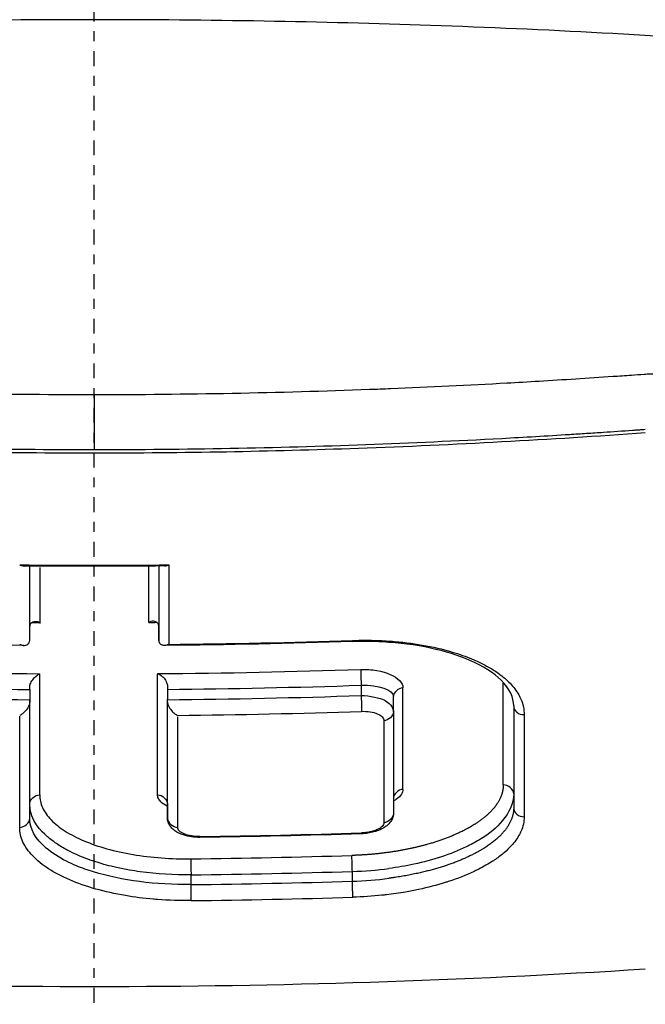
# Model space of a CAD drawing. Header units: millimetres. Extents: x 0 to 4378, y 0 to 2397.
# Tile 140 of 256: x 753.54 to 759.85, y 1713.11 to 1723.04. Entities that reach past the tile are written whole.
import ezdxf

# ---------------------------------------------------------------- set-up
doc = ezdxf.new("R2010")
doc.units = ezdxf.units.MM
doc.header["$LTSCALE"] = 0.2
doc.linetypes.add('CENTER2', pattern=[1.125, 0.75, -0.125, 0.125, -0.125])
doc.layers.add('02_Center Line', color=1, linetype='CENTER2')

# ---------------------------------------------------------------- blocks, each defined once
blk = doc.blocks.new('A$C6111ff40')
for p, q in [((1.9195, 1218.8122), (1.9195, 1218.8122)), ((0.9275, 1218.7931), (0.9275, 1218.7931)), ((-0.6485, 1216.8593), (-0.6485, 1217.6118)), ((-0.6485, 1217.0055), (-0.6485, 1217.6118)), ((0.6539, 1217.6119), (0.6539, 1216.8594)), ((0.6539, 1217.6119), (0.6539, 1217.0055)), ((0.6539, 1216.8594), (0.6539, 1217.0055)), ((-0.5479, 1215.3036), (-0.5478, 1216.5256)), ((-0.6485, 1216.3671), (-0.6485, 1216.2631)), ((0.7425, 1216.3679), (0.7425, 1216.3679)), ((0.7425, 1216.3679), (0.7425, 1216.2639)), ((2.6962, 1216.4094), (2.6962, 1216.3054)), ((-0.6486, 1215.2136), (-0.6485, 1216.2631)), ((-0.6486, 1215.0651), (-0.6485, 1216.2383)), ((0.7425, 1215.2142), (0.7425, 1216.2639)), ((0.7425, 1215.0659), (0.7425, 1216.2392)), ((3.0218, 1216.1402), (3.0218, 1216.2946)), ((1.9195, 1216.1239), (1.9195, 1216.1239)), ((3.0217, 1216.1402), (3.0217, 1215.2691)), ((3.0218, 1216.1402), (3.0217, 1215.1135)), ((4.2355, 1216.2011), (4.2355, 1215.1729)), ((4.2355, 1216.2011), (4.2355, 1215.3147)), ((-0.6486, 1215.2136), (-0.6486, 1215.2136)), ((0.7425, 1215.2142), (0.7425, 1215.0659)), ((0.7425, 1215.0659), (0.7425, 1215.2142)), ((2.9258, 1215.198), (2.9257, 1215.198)), ((-0.6486, 1215.065), (-0.6486, 1215.0651)), ((0.9275, 1214.6578), (0.9275, 1214.6578)), ((2.6075, 1214.4323), (2.6075, 1214.5308)), ((0.9794, 1214.3981), (0.9794, 1214.4965)), ((0.9275, 1214.2362), (0.9275, 1214.2362))]:
    blk.add_line(p, q)
for centre, major_axis, ratio, start_param, end_param in [((0.0003, 1283.8863), (71.3938, -0.0021), 0.928177, 4.701923, 4.722988), ((0.5471, 1288.9557), (0.0053, -81.8019), 0.000036, 0.496823, 0.51119), ((0.7641, 1289.003), (-0.0091, -82.2556), 0.00003, 5.763093, 5.783064), ((-0.5406, 1288.953), (0.0072, 81.7989), 0.000022, 2.630721, 2.645093), ((-0.0068, 1285.6112), (73.9544, -0.0022), 0.927189, 4.719989, 4.721059), ((-0.009, 1285.594), (74.1038, -0.002), 0.928102, 4.722724, 4.74776), ((0.0059, 1286.1375), (75.1014, -0.002), 0.926931, 4.677744, 4.705038), ((-0.0065, 1286.1827), (75.1492, -0.0024), 0.926942, 4.721044, 4.748325), ((0.6362, 1288.3446), (-0.0048, 81.1094), 0.000032, 3.591268, 3.624764), ((4.109, 1287.7743), (0.0205, -80.4119), 0.000079, 0.451053, 0.479478), ((0.0067, 1286.1988), (75.297, -0.0023), 0.927453, 4.677763, 4.703714), ((-0.6486, 1216.4873), (-0.0001, 0.1355), 0.000363, 3.620457, 3.927222), ((-0.0072, 1286.2359), (75.3372, -0.0022), 0.92745, 4.722368, 4.748308), ((0.7427, 1216.4835), (0.0001, 0.1315), 0.000579, 2.333901, 2.645888), ((3.0978, 1287.9836), (0.019, -80.6733), 0.000081, 0.450497, 0.478828), ((0.0065, 1286.29), (-75.4754, 0.0024), 0.927845, 1.536257, 1.562148), ((-0.6484, 1216.1457), (-0.0001, 0.1334), 0.000491, 0.495302, 0.804216), ((-0.0071, 1286.334), (75.5231, -0.0021), 0.927843, 4.722341, 4.748216), ((0.7424, 1216.1468), (0.0001, 0.1331), 0.000583, 5.479289, 5.787417), ((-0.0079, 1286.389), (75.7133, -0.0018), 0.928343, 4.723657, 4.748198), ((4.3355, 1216.2011), (-0.1, 0), 0.886842, 0.000221, 1.627453), ((4.3355, 1216.2011), (-0.1, 0), 0.886842, 0.000018, 0.000221), ((-0.7554, 1288.3358), (-0.0053, 81.4992), 0.000032, 3.592132, 3.622975), ((0.8512, 1288.3272), (0.0077, 81.489), 0.00002, 2.660453, 2.691305), ((2.9454, 1288.0269), (-0.0197, -81.126), 0.000062, 5.803638, 5.831873), ((4.3626, 1287.7351), (-0.0217, -80.7617), 0.000059, 5.802847, 5.831211), ((4.3355, 1215.1729), (-0.1, 0), 0.89959, 0.00002, 1.626158), ((1.068, 1214.9283), (-0.0007, 0.0538), 0.007417, 3.1416, 3.707734), ((1.068, 1214.9283), (-0.0007, 0.0538), 0.007417, 3.137067, 3.1416), ((-0.0058, 1287.5067), (78.2616, -0.0021), 0.92805, 4.726147, 4.746973), ((2.6961, 1214.9646), (-0.0018, 0.0536), 0.018843, 3.145343, 3.705099), ((-0.004, 1287.8616), (-78.9683, 0.0025), 0.927072, 1.583258, 1.603845), ((-0.004, 1287.889), (-79.1368, 0.0023), 0.927485, 1.583251, 1.603829), ((2.6036, 1215.2526), (-1.6381, -0.061), 0.440176, 1.5568, 1.783466), ((-0.004, 1287.9604), (-79.293, 0.0023), 0.927799, 1.583225, 1.603764), ((2.5742, 1215.0465), (-1.5481, -0.0426), 0.397023, 1.58138, 1.822144), ((-0.004, 1287.9875), (-79.4616, 0.0021), 0.928205, 1.583219, 1.60375)]:
    blk.add_ellipse(centre, major_axis=major_axis, ratio=ratio, start_param=start_param, end_param=end_param)
for points, knots in [([(3.0672, 1226.344), (3.5052, 1226.3325), (3.9408, 1226.3187), (4.3737, 1226.3028), (4.8556, 1226.2851), (5.3344, 1226.2647), (5.8099, 1226.242), (6.2872, 1226.2192), (6.7615, 1226.1939), (7.2323, 1226.1665), (7.7042, 1226.139), (8.173, 1226.1093), (8.6386, 1226.0774), (9.57, 1226.0136), (10.4885, 1225.9409), (11.3935, 1225.8592), (12.1441, 1225.7915), (12.8854, 1225.7175), (13.6169, 1225.6369), (13.7633, 1225.6208), (13.909, 1225.6045), (14.0541, 1225.5879), (14.9265, 1225.4882), (15.7758, 1225.3803), (16.6009, 1225.2647), (17.4301, 1225.1485), (18.2352, 1225.0246), (19.0147, 1224.893), (19.7945, 1224.7613), (20.5489, 1224.622), (21.2761, 1224.475), (21.7126, 1224.3868), (22.1393, 1224.2958), (22.5559, 1224.2019), (22.8316, 1224.1398), (23.1018, 1224.0767), (23.3664, 1224.0127), (24.0357, 1223.8507), (24.6694, 1223.6825), (25.2671, 1223.5087), (25.8682, 1223.3339), (26.4331, 1223.1533), (26.9611, 1222.9672), (27.4891, 1222.781), (27.9803, 1222.5892), (28.433, 1222.3918), (28.5838, 1222.326), (28.7304, 1222.2595), (28.8726, 1222.1924), (29.5895, 1221.8544), (30.1818, 1221.5069), (30.6535, 1221.1526), (30.94, 1220.9373), (31.1818, 1220.7193), (31.3785, 1220.4989), (31.4278, 1220.4437), (31.4742, 1220.3884), (31.5178, 1220.3328), (31.5287, 1220.319), (31.5394, 1220.3051), (31.55, 1220.2912), (31.5606, 1220.2774), (31.571, 1220.2635), (31.5813, 1220.2496), (31.6018, 1220.2218), (31.6217, 1220.194), (31.6409, 1220.1661), (31.6601, 1220.1382), (31.6787, 1220.1103), (31.6966, 1220.0824), (31.7145, 1220.0544), (31.7318, 1220.0265), (31.7484, 1219.9985), (31.7651, 1219.9704), (31.781, 1219.9423), (31.7963, 1219.9142), (31.8116, 1219.8862), (31.8261, 1219.858), (31.8385, 1219.8293)], [0, 0, 0, 0, 0.0296065, 0.0296065, 0.0296065, 0.0625552, 0.0625552, 0.0625552, 0.0956223, 0.0956223, 0.0956223, 0.1287583, 0.1287583, 0.1287583, 0.1950345, 0.1950345, 0.1950345, 0.25, 0.25, 0.25, 0.2609996, 0.2609996, 0.2609996, 0.3271356, 0.3271356, 0.3271356, 0.3936018, 0.3936018, 0.3936018, 0.4600955, 0.4600955, 0.4600955, 0.5, 0.5, 0.5, 0.5264171, 0.5264171, 0.5264171, 0.593228, 0.593228, 0.593228, 0.6604161, 0.6604161, 0.6604161, 0.7276097, 0.7276097, 0.7276097, 0.75, 0.75, 0.75, 0.8628411, 0.8628411, 0.8628411, 0.9313886, 0.9313886, 0.9313886, 0.9485533, 0.9485533, 0.9485533, 0.9528443, 0.9528443, 0.9528443, 0.957135, 0.957135, 0.957135, 0.9657149, 0.9657149, 0.9657149, 0.9742923, 0.9742923, 0.9742923, 0.9828662, 0.9828662, 0.9828662, 0.9914358, 0.9914358, 0.9914358, 0.999992, 0.999992, 0.999992, 0.999992]), ([(3.0672, 1223.6229), (4.1258, 1223.5941), (5.172, 1223.5491), (7.244, 1223.4235), (8.2649, 1223.3429), (9.9321, 1223.1791), (10.5919, 1223.1055), (11.6114, 1222.9776), (11.9783, 1222.9286), (15.2507, 1222.4644), (17.8946, 1221.8946), (20.2905, 1221.1509), (20.4325, 1221.1058), (20.8707, 1220.9633), (21.1746, 1220.86), (21.75, 1220.6534), (22.0288, 1220.5481), (22.5635, 1220.3361), (22.8245, 1220.2273), (23.331, 1220.0047), (23.5757, 1219.8913), (24.2897, 1219.5421), (24.7303, 1219.3006), (25.5297, 1218.8064), (25.889, 1218.5538), (26.3604, 1218.1717), (26.5039, 1218.0465), (27.1991, 1217.3909), (27.5915, 1216.8428), (27.854, 1216.1432), (27.8948, 1216.0049), (27.9547, 1215.7281), (27.9739, 1215.5887), (27.989, 1215.3124), (27.9856, 1215.1758), (27.958, 1214.9108), (27.9345, 1214.781), (27.885, 1214.5921), (27.8669, 1214.5314), (27.8068, 1214.3538), (27.7579, 1214.2355), (27.6506, 1214.0138), (27.5932, 1213.9093), (27.2939, 1213.4259), (26.9672, 1213.0503), (26.2359, 1212.4044), (25.874, 1212.1332), (24.8523, 1211.4715), (24.1334, 1211.0884), (22.9077, 1210.5415), (22.4751, 1210.3641), (21.5642, 1210.0204), (21.0837, 1209.8533), (20.5823, 1209.6928)], [0.000005, 0.000005, 0.000005, 0.000005, 0.319511, 0.319511, 0.639479, 0.639479, 0.852403, 0.852403, 0.973891, 0.973891, 1.947625, 1.947625, 2.010365, 2.010365, 2.139691, 2.139691, 2.265575, 2.265575, 2.393345, 2.393345, 2.521559, 2.521559, 2.781941, 2.781941, 3.041001, 3.041001, 3.166048, 3.166048, 3.692233, 3.692233, 3.821507, 3.821507, 3.951206, 3.951206, 4.07808, 4.07808, 4.201324, 4.201324, 4.258471, 4.258471, 4.368502, 4.368502, 4.468635, 4.468635, 4.831764, 4.831764, 5.102761, 5.102761, 5.508805, 5.508805, 5.711646, 5.711646, 5.914059, 5.914059, 5.914059, 5.914059]), ([(0.009, 1223.1237), (-1.1284, 1223.1237), (-2.2756, 1223.104), (-4.5339, 1223.0261), (-5.6882, 1222.9647), (-8.1269, 1222.7828), (-9.4045, 1222.6551), (-13.452, 1222.1389), (-16.034, 1221.6294), (-20.7702, 1220.2801), (-22.7931, 1219.4225), (-25.5162, 1217.6056), (-26.4703, 1216.5577), (-26.7092, 1214.8865), (-26.6296, 1214.3896), (-26.035, 1213.1529), (-25.3279, 1212.4285), (-22.9247, 1210.8367), (-21.3153, 1210.2092), (-20.2522, 1209.8339)], [-3.557548, -3.557548, -3.557548, -3.557548, -3.349945, -3.349945, -3.131371, -3.131371, -2.88131, -2.88131, -2.314192, -2.314192, -1.681115, -1.681115, -1.111984, -1.111984, -0.864569, -0.864569, -0.492008, -0.492008, -0.000015, -0.000015, -0.000015, -0.000015]), ([(20.2538, 1209.8342), (21.3158, 1210.2091), (22.9236, 1210.836), (25.3259, 1212.426), (26.0333, 1213.1497), (26.6297, 1214.385), (26.7103, 1214.8813), (26.4755, 1216.5515), (25.5246, 1217.5997), (22.8049, 1219.4178), (20.7837, 1220.2758), (16.0511, 1221.6263), (13.4704, 1222.1363), (9.4239, 1222.6534), (8.1461, 1222.7814), (5.7077, 1222.9638), (4.554, 1223.0253), (2.2954, 1223.1036), (1.1472, 1223.1236), (0.009, 1223.1237)], [-5.847616, -5.847616, -5.847616, -5.847616, -5.038817, -5.038817, -4.426364, -4.426364, -4.019655, -4.019655, -3.083823, -3.083823, -2.043533, -2.043533, -1.111663, -1.111663, -0.700523, -0.700523, -0.341482, -0.341482, 0, 0, 0, 0]), ([(-5.9615, 1219.5222), (-5.9035, 1219.5332), (-5.8458, 1219.5415), (-5.7868, 1219.5465), (-5.7442, 1219.5501), (-5.6794, 1219.5523), (-5.6385, 1219.5515), (-5.6228, 1219.5513), (-5.6108, 1219.5508), (-5.6049, 1219.5506), (-5.5836, 1219.5498), (-5.5417, 1219.5471), (-5.4794, 1219.5428), (-5.4262, 1219.5391), (-5.3295, 1219.5318), (-5.2631, 1219.5275), (-5.2516, 1219.5267), (-5.2411, 1219.526), (-5.2318, 1219.5254), (-4.9887, 1219.5087), (-4.7582, 1219.494), (-4.512, 1219.4793), (-4.5031, 1219.4788), (-4.4941, 1219.4783), (-4.4851, 1219.4777), (-3.9783, 1219.4477), (-3.5172, 1219.4245), (-3.0083, 1219.4039), (-3.0023, 1219.4036), (-2.9963, 1219.4034), (-2.9903, 1219.4031), (-1.9582, 1219.3615), (-0.9819, 1219.3421), (0.0028, 1219.3422)], [0, 0, 0, 0, 0.03125, 0.03125, 0.03125, 0.053883, 0.053883, 0.053883, 0.0625, 0.0625, 0.0625, 0.09375, 0.09375, 0.09375, 0.120399, 0.120399, 0.120399, 0.125, 0.125, 0.125, 0.245614, 0.245614, 0.245614, 0.25, 0.25, 0.25, 0.497095, 0.497095, 0.497095, 0.5, 0.5, 0.5, 1, 1, 1, 1]), ([(0.0028, 1219.3422), (0.918, 1219.3422), (1.8753, 1219.3609), (2.7794, 1219.3949), (2.851, 1219.3975), (2.9232, 1219.4004), (2.9959, 1219.4033), (3.3826, 1219.4189), (3.783, 1219.4382), (4.1664, 1219.4594), (4.2749, 1219.4654), (4.3828, 1219.4716), (4.4909, 1219.4781), (4.7366, 1219.4927), (4.9828, 1219.5085), (5.2377, 1219.5259), (5.2994, 1219.5301), (5.3615, 1219.5345), (5.4243, 1219.5387), (5.4664, 1219.5415), (5.5089, 1219.5451), (5.5517, 1219.5478), (5.5715, 1219.5491), (5.5911, 1219.5501), (5.6106, 1219.5509), (5.7203, 1219.5551), (5.824, 1219.548), (5.9191, 1219.5316), (5.9353, 1219.5288), (5.9513, 1219.5258), (5.9669, 1219.5225)], [0, 0, 0, 0, 0.0625, 0.0625, 0.0625, 0.0674467, 0.0674467, 0.0674467, 0.09375, 0.09375, 0.09375, 0.1011986, 0.1011986, 0.1011986, 0.1181477, 0.1181477, 0.1181477, 0.1222453, 0.1222453, 0.1222453, 0.125, 0.125, 0.125, 0.1262746, 0.1262746, 0.1262746, 0.133446, 0.133446, 0.133446, 0.1346715, 0.1346715, 0.1346715, 0.1346715]), ([(-5.5581, 1218.9577), (-4.5941, 1218.8886), (-3.6286, 1218.8359), (-1.773, 1218.7698), (-0.8869, 1218.7537), (0.8928, 1218.7537), (1.7789, 1218.7699), (3.6344, 1218.8361), (4.5998, 1218.8888), (5.5636, 1218.958)], [-1.113248, -1.113248, -1.113248, -1.113248, -0.82321, -0.82321, -0.556619, -0.556619, -0.289996, -0.289996, 0, 0, 0, 0]), ([(-5.4765, 1218.9854), (-4.565, 1218.921), (-3.6523, 1218.8713), (-1.8255, 1218.8044), (-0.9114, 1218.7873), (0.0028, 1218.7873)], [0, 0, 0, 0, 0.5, 0.5, 1, 1, 1, 1]), ([(0.0028, 1218.7873), (0.9169, 1218.7873), (1.8311, 1218.8045), (2.7445, 1218.838), (3.2013, 1218.8547), (3.6578, 1218.8755), (4.1141, 1218.9002), (4.3423, 1218.9126), (4.5704, 1218.9259), (4.7984, 1218.9401), (4.8554, 1218.9437), (4.9124, 1218.9473), (4.9694, 1218.951), (5.0264, 1218.9547), (5.0834, 1218.9584), (5.1404, 1218.9622), (5.238, 1218.9688), (5.3356, 1218.9754), (5.4331, 1218.9823), (5.4468, 1218.9832), (5.4606, 1218.9842), (5.4744, 1218.9852)], [0.0000001, 0.0000001, 0.0000001, 0.0000001, 0.492771, 0.492771, 0.492771, 0.7391565, 0.7391565, 0.7391565, 0.8623493, 0.8623493, 0.8623493, 0.8931475, 0.8931475, 0.8931475, 0.9239457, 0.9239457, 0.9239457, 0.9766944, 0.9766944, 0.9766944, 0.9841395, 0.9841395, 0.9841395, 0.9841395]), ([(5.4744, 1218.9852), (5.477, 1218.9854), (5.4796, 1218.9856), (5.4823, 1218.9857), (5.4988, 1218.9869), (5.5154, 1218.9881), (5.5321, 1218.9893), (5.5426, 1218.99), (5.5531, 1218.9908), (5.5636, 1218.9915)], [0.98413947, 0.98413947, 0.98413947, 0.98413947, 0.98554205, 0.98554205, 0.98554205, 0.99438973, 0.99438973, 0.99438973, 0.99999998, 0.99999998, 0.99999998, 0.99999998]), ([(-0.7493, 1217.6239), (-0.7469, 1217.6228), (-0.7449, 1217.6218), (-0.7346, 1217.6171), (-0.7262, 1217.6147), (-0.714, 1217.6127), (-0.7099, 1217.6124), (-0.7058, 1217.6123)], [-0.000875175, -0.000875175, -0.000875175, -0.000875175, 0, 0, 0.003670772, 0.003670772, 0.005581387, 0.005581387, 0.005581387, 0.005581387]), ([(0.7117, 1217.6124), (0.7236, 1217.6125), (0.7364, 1217.6152), (0.7511, 1217.6218), (0.753, 1217.6228), (0.755, 1217.6239)], [0.009344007, 0.009344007, 0.009344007, 0.009344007, 0.014404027, 0.014404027, 0.015176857, 0.015176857, 0.015176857, 0.015176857]), ([(-0.6433, 1217.0267), (-0.6443, 1217.023), (-0.6458, 1217.0195), (-0.6479, 1217.0124), (-0.6485, 1217.009), (-0.6485, 1217.0055)], [-0.003051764, -0.003051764, -0.003051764, -0.003051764, -0.001475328, -0.001475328, -0.000001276, -0.000001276, -0.000001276, -0.000001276]), ([(-0.6433, 1217.0267), (-0.6386, 1217.0334), (-0.6332, 1217.0391), (-0.6198, 1217.0481), (-0.612, 1217.0511), (-0.5964, 1217.0541), (-0.5882, 1217.0543), (-0.5717, 1217.0523), (-0.563, 1217.05), (-0.5524, 1217.0454), (-0.5504, 1217.0445), (-0.548, 1217.0434)], [0.00000446, 0.00000446, 0.00000446, 0.00000446, 0.00315582, 0.00315582, 0.00647054, 0.00647054, 0.00967903, 0.00967903, 0.01290135, 0.01290135, 0.01364303, 0.01364303, 0.01364303, 0.01364303]), ([(0.6475, 1217.027), (0.6459, 1217.0299), (0.644, 1217.0326), (0.6352, 1217.0431), (0.626, 1217.0492), (0.6068, 1217.0555), (0.5977, 1217.0564), (0.579, 1217.0547), (0.5692, 1217.0519), (0.5576, 1217.0461), (0.5554, 1217.0448), (0.5532, 1217.0435)], [-0.01552143, -0.01552143, -0.01552143, -0.01552143, -0.01394941, -0.01394941, -0.00870943, -0.00870943, -0.00449248, -0.00449248, 0, 0, 0.00105534, 0.00105534, 0.00105534, 0.00105534]), ([(0.6539, 1217.0055), (0.6539, 1217.009), (0.6533, 1217.0125), (0.6512, 1217.0197), (0.6495, 1217.0234), (0.6475, 1217.027)], [-0.003257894, -0.003257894, -0.003257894, -0.003257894, -0.001782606, -0.001782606, -0.000132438, -0.000132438, -0.000132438, -0.000132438]), ([(-0.7494, 1216.8218), (-0.7471, 1216.8208), (-0.745, 1216.8198), (-0.733, 1216.8145), (-0.7231, 1216.8121), (-0.7043, 1216.8105), (-0.6951, 1216.8113), (-0.68, 1216.8158), (-0.6736, 1216.8188), (-0.663, 1216.8268), (-0.6584, 1216.8317), (-0.6549, 1216.8379)], [-0.00093187, -0.00093187, -0.00093187, -0.00093187, 0, 0, 0.00436612, 0.00436612, 0.00867322, 0.00867322, 0.01202355, 0.01202355, 0.01490186, 0.01490186, 0.01490186, 0.01490186]), ([(-0.6549, 1216.8379), (-0.6529, 1216.8415), (-0.6513, 1216.8452), (-0.6492, 1216.8524), (-0.6486, 1216.8559), (-0.6485, 1216.8593)], [0.000120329, 0.000120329, 0.000120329, 0.000120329, 0.001765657, 0.001765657, 0.003236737, 0.003236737, 0.003236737, 0.003236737]), ([(0.6539, 1216.8594), (0.654, 1216.8559), (0.6546, 1216.8524), (0.6567, 1216.8453), (0.6583, 1216.8415), (0.6603, 1216.8379)], [0.000001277, 0.000001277, 0.000001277, 0.000001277, 0.001472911, 0.001472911, 0.003117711, 0.003117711, 0.003117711, 0.003117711]), ([(0.755, 1216.8217), (0.7531, 1216.8207), (0.7511, 1216.8198), (0.7367, 1216.8135), (0.7242, 1216.811), (0.7015, 1216.8111), (0.6908, 1216.8134), (0.677, 1216.8204), (0.6728, 1216.8233), (0.6658, 1216.8299), (0.6628, 1216.8336), (0.6603, 1216.8379)], [-0.01576575, -0.01576575, -0.01576575, -0.01576575, -0.0149023, -0.0149023, -0.00948324, -0.00948324, -0.00441114, -0.00441114, -0.00209553, -0.00209553, -0.00007679, -0.00007679, -0.00007679, -0.00007679]), ([(4.2355, 1216.2011), (4.2355, 1216.2855), (4.1969, 1216.3733), (4.0353, 1216.532), (3.9262, 1216.6022), (3.6778, 1216.7102), (3.5426, 1216.7526), (3.2463, 1216.816), (3.081, 1216.8374), (2.8129, 1216.8512), (2.7109, 1216.8521), (2.6095, 1216.8487)], [0, 0, 0, 0, 0.070748, 0.070748, 0.1293107, 0.1293107, 0.1794072, 0.1794072, 0.2307919, 0.2307919, 0.2612525, 0.2612525, 0.2612525, 0.2612525]), ([(2.6097, 1216.861), (2.6944, 1216.8638), (2.7791, 1216.8638), (2.863, 1216.8609), (2.8916, 1216.8599), (2.9201, 1216.8586), (2.9485, 1216.8569), (3.0056, 1216.8535), (3.0622, 1216.8487), (3.1178, 1216.8426), (3.1708, 1216.8368), (3.223, 1216.8297), (3.2741, 1216.8215), (3.379, 1216.8047), (3.4798, 1216.783), (3.574, 1216.7567), (3.5789, 1216.7554), (3.5838, 1216.754), (3.5887, 1216.7526), (3.6609, 1216.7319), (3.7291, 1216.7085), (3.7929, 1216.6828), (3.8075, 1216.6769), (3.8219, 1216.6709), (3.8361, 1216.6647), (3.8755, 1216.6477), (3.9131, 1216.6297), (3.9485, 1216.6108), (3.9851, 1216.5914), (4.0195, 1216.571), (4.0514, 1216.5498), (4.068, 1216.5387), (4.084, 1216.5275), (4.0993, 1216.516), (4.1417, 1216.484), (4.1789, 1216.4505), (4.2106, 1216.4158), (4.2454, 1216.3777), (4.2736, 1216.3382), (4.2947, 1216.2976), (4.2997, 1216.2879), (4.3044, 1216.278), (4.3086, 1216.2682), (4.3305, 1216.2173), (4.3411, 1216.1651), (4.3411, 1216.1126)], [0, 0, 0, 0, 0.093194, 0.093194, 0.093194, 0.125, 0.125, 0.125, 0.189042, 0.189042, 0.189042, 0.25, 0.25, 0.25, 0.375001, 0.375001, 0.375001, 0.38152, 0.38152, 0.38152, 0.477845, 0.477845, 0.477845, 0.5, 0.5, 0.5, 0.56152, 0.56152, 0.56152, 0.625001, 0.625001, 0.625001, 0.658058, 0.658058, 0.658058, 0.75, 0.75, 0.75, 0.850773, 0.850773, 0.850773, 0.875, 0.875, 0.875, 1, 1, 1, 1]), ([(-0.6485, 1216.3911), (-0.6485, 1216.3978), (-0.6474, 1216.4042), (-0.6438, 1216.4178), (-0.641, 1216.425), (-0.631, 1216.4462), (-0.6215, 1216.4609), (-0.6012, 1216.4858), (-0.5909, 1216.4962), (-0.5661, 1216.5166), (-0.5549, 1216.5225), (-0.5479, 1216.5256)], [0.00005399, 0.00005399, 0.00005399, 0.00005399, 0.00205261, 0.00205261, 0.00430952, 0.00430952, 0.00906863, 0.00906863, 0.01302984, 0.01302984, 0.01836274, 0.01836274, 0.01836274, 0.01836274]), ([(0.6417, 1216.5263), (0.642, 1216.5262), (0.6424, 1216.526), (0.6507, 1216.5231), (0.6634, 1216.5178), (0.6885, 1216.4997), (0.6984, 1216.4905), (0.7184, 1216.4666), (0.7272, 1216.4519), (0.7379, 1216.4252), (0.7408, 1216.4136), (0.7423, 1216.3995), (0.7425, 1216.396), (0.7425, 1216.3927)], [-0.00010774, -0.00010774, -0.00010774, -0.00010774, 0, 0, 0.00301016, 0.00301016, 0.00518551, 0.00518551, 0.0079686, 0.0079686, 0.01017461, 0.01017461, 0.01088966, 0.01088966, 0.01088966, 0.01088966]), ([(2.6912, 1216.5686), (2.7474, 1216.5704), (2.8036, 1216.5666), (2.8544, 1216.5575), (2.9561, 1216.5394), (3.0381, 1216.5031), (3.0831, 1216.4575), (3.1057, 1216.4346), (3.1177, 1216.4091), (3.1176, 1216.3832)], [0, 0, 0, 0, 0.250033, 0.250033, 0.250033, 0.75, 0.75, 0.75, 1, 1, 1, 1]), ([(-0.6485, 1216.2383), (-0.6486, 1216.2315), (-0.6499, 1216.2244), (-0.6542, 1216.2096), (-0.6575, 1216.2017), (-0.6692, 1216.1785), (-0.6803, 1216.1626), (-0.7016, 1216.1387), (-0.7109, 1216.1299), (-0.7299, 1216.115), (-0.7397, 1216.1088), (-0.7495, 1216.1046)], [-0.01932859, -0.01932859, -0.01932859, -0.01932859, -0.01686752, -0.01686752, -0.01403596, -0.01403596, -0.0080494, -0.0080494, -0.00399872, -0.00399872, 0, 0, 0, 0]), ([(0.7425, 1216.2392), (0.7425, 1216.2359), (0.7428, 1216.2325), (0.7448, 1216.22), (0.748, 1216.2102), (0.7598, 1216.1844), (0.7706, 1216.1682), (0.7923, 1216.1428), (0.8022, 1216.1331), (0.824, 1216.1157), (0.8345, 1216.1095), (0.8436, 1216.1055)], [0, 0, 0, 0, 0.00105443, 0.00105443, 0.00390422, 0.00390422, 0.00841748, 0.00841748, 0.01167124, 0.01167124, 0.01536804, 0.01536804, 0.01536804, 0.01536804]), ([(2.6962, 1216.3054), (2.782, 1216.3076), (2.8925, 1216.2781), (2.9267, 1216.2607), (2.9575, 1216.2451), (3.008, 1216.2145), (3.0197, 1216.16), (3.021, 1216.1537), (3.0218, 1216.1471), (3.0218, 1216.1402)], [0, 0, 0, 0, 0.4992992, 0.4992992, 0.4992992, 0.9482076, 0.9482076, 0.9482076, 1, 1, 1, 1]), ([(2.7011, 1216.1461), (2.7303, 1216.1471), (2.7595, 1216.1455), (2.7865, 1216.1414), (2.8135, 1216.1372), (2.8384, 1216.1305), (2.8593, 1216.1218), (2.8802, 1216.1131), (2.8971, 1216.1024), (2.9084, 1216.0903), (2.9198, 1216.0783), (2.9257, 1216.065), (2.9256, 1216.0516)], [0, 0, 0, 0, 0.25, 0.25, 0.25, 0.5, 0.5, 0.5, 0.75, 0.75, 0.75, 1, 1, 1, 1]), ([(3.1177, 1215.3591), (3.1178, 1215.343), (3.1135, 1215.3266), (3.1029, 1215.3101), (3.0923, 1215.2936), (3.076, 1215.277), (3.0527, 1215.2602), (3.0436, 1215.2536), (3.0338, 1215.247), (3.0226, 1215.2403)], [0, 0, 0, 0, 0.2504489, 0.2504489, 0.2504489, 0.5009372, 0.5009372, 0.5009372, 0.5989114, 0.5989114, 0.5989114, 0.5989114]), ([(-0.5479, 1215.3036), (-0.5479, 1215.2602), (-0.5384, 1215.2169), (-0.5191, 1215.1745), (-0.4997, 1215.1321), (-0.4703, 1215.0907), (-0.4321, 1215.0511), (-0.3938, 1215.0114), (-0.3465, 1214.9735), (-0.2909, 1214.938), (-0.2353, 1214.9026), (-0.1714, 1214.8697), (-0.1008, 1214.8398), (-0.0301, 1214.8099), (0.0473, 1214.783), (0.1303, 1214.7598), (0.2133, 1214.7366), (0.3018, 1214.7171), (0.394, 1214.7016), (0.4863, 1214.686), (0.5822, 1214.6744), (0.6801, 1214.6671), (0.7781, 1214.6598), (0.8779, 1214.6568), (0.9777, 1214.658)], [0, 0, 0, 0, 0.125, 0.125, 0.125, 0.25, 0.25, 0.25, 0.375, 0.375, 0.375, 0.5, 0.5, 0.5, 0.625, 0.625, 0.625, 0.75, 0.75, 0.75, 0.875, 0.875, 0.875, 1, 1, 1, 1]), ([(0.7423, 1215.1873), (0.7153, 1215.2012), (0.6926, 1215.2168), (0.6754, 1215.2336), (0.6642, 1215.2446), (0.6553, 1215.2561), (0.6497, 1215.268), (0.6442, 1215.2799), (0.6416, 1215.2921), (0.6417, 1215.3043)], [0.5605287, 0.5605287, 0.5605287, 0.5605287, 0.7509063, 0.7509063, 0.7509063, 0.875453, 0.875453, 0.875453, 1, 1, 1, 1]), ([(4.2355, 1215.3147), (4.2357, 1215.213), (4.1887, 1215.1224), (4.1233, 1215.0445), (4.0578, 1214.9666), (4.0042, 1214.9202), (3.8844, 1214.8476), (3.8442, 1214.8232), (3.8014, 1214.8001), (3.7563, 1214.7785), (3.6004, 1214.7038), (3.4199, 1214.6455), (3.2289, 1214.6044), (3.1462, 1214.5866), (3.0614, 1214.5721), (2.9756, 1214.5607)], [0, 0, 0, 0, 0.25, 0.25, 0.25, 0.5, 0.5, 0.5, 0.5839635, 0.5839635, 0.5839635, 0.8742063, 0.8742063, 0.8742063, 1, 1, 1, 1]), ([(0.9794, 1214.4965), (0.8053, 1214.4945), (0.633, 1214.5051), (0.4676, 1214.5278), (0.4307, 1214.5329), (0.3943, 1214.5386), (0.3585, 1214.5449), (0.314, 1214.5526), (0.2704, 1214.5613), (0.2278, 1214.5709), (0.1509, 1214.5881), (0.107, 1214.5985), (0.0075, 1214.6308), (-0.0546, 1214.651), (-0.1138, 1214.6733), (-0.1693, 1214.6976), (-0.2026, 1214.7122), (-0.2344, 1214.7275), (-0.2648, 1214.7436), (-0.3053, 1214.765), (-0.3432, 1214.7877), (-0.3782, 1214.8115), (-0.4132, 1214.8353), (-0.4616, 1214.8748), (-0.4743, 1214.8861), (-0.5249, 1214.9314), (-0.6485, 1215.0353), (-0.6486, 1215.2136)], [0, 0, 0, 0, 0.25, 0.25, 0.25, 0.3057667, 0.3057667, 0.3057667, 0.375, 0.375, 0.375, 0.5, 0.5, 0.5, 0.5781771, 0.5781771, 0.5781771, 0.625, 0.625, 0.625, 0.6875, 0.6875, 0.6875, 0.75, 0.75, 0.75, 0.999996, 0.999996, 0.999996, 0.999996]), ([(0.9794, 1214.3981), (0.6266, 1214.3939), (0.2772, 1214.4405), (-0.0033, 1214.5262), (-0.0641, 1214.5448), (-0.1216, 1214.5652), (-0.1752, 1214.5873), (-0.2107, 1214.602), (-0.2445, 1214.6173), (-0.2764, 1214.6334), (-0.3572, 1214.674), (-0.4261, 1214.7186), (-0.4817, 1214.766), (-0.59, 1214.8583), (-0.6486, 1214.961), (-0.6486, 1215.065)], [0, 0, 0, 0, 0.4109052, 0.4109052, 0.4109052, 0.5000049, 0.5000049, 0.5000049, 0.5590367, 0.5590367, 0.5590367, 0.7086872, 0.7086872, 0.7086872, 0.9999925, 0.9999925, 0.9999925, 0.9999925]), ([(1.0688, 1214.8745), (1.0405, 1214.8742), (1.012, 1214.8761), (0.9564, 1214.8842), (0.9288, 1214.8906), (0.8717, 1214.9095), (0.8425, 1214.9231), (0.8027, 1214.9516), (0.7897, 1214.9632), (0.7701, 1214.9862), (0.7627, 1214.9971), (0.7523, 1215.0175), (0.7488, 1215.0268), (0.7438, 1215.046), (0.7425, 1215.0558), (0.7425, 1215.0655)], [0, 0, 0, 0, 0.00847324, 0.00847324, 0.01746883, 0.01746883, 0.02861134, 0.02861134, 0.03460799, 0.03460799, 0.0391529, 0.0391529, 0.04269395, 0.04269395, 0.04637472, 0.04637472, 0.04637472, 0.04637472]), ([(4.341, 1215.083), (4.341, 1215.0334), (4.3302, 1214.9835), (4.3083, 1214.9342), (4.3037, 1214.9239), (4.2987, 1214.9136), (4.2932, 1214.9033), (4.2722, 1214.8645), (4.2445, 1214.8262), (4.2104, 1214.7889), (4.1889, 1214.7654), (4.1651, 1214.7424), (4.1387, 1214.7198), (4.1121, 1214.6969), (4.0829, 1214.6745), (4.0512, 1214.6528), (4.042, 1214.6464), (4.0324, 1214.64), (4.0227, 1214.6337), (3.9798, 1214.6059), (3.9329, 1214.5792), (3.8826, 1214.5537), (3.8675, 1214.5461), (3.852, 1214.5386), (3.8363, 1214.5312), (3.7564, 1214.4936), (3.6689, 1214.459), (3.5748, 1214.4284), (3.5648, 1214.4252), (3.5548, 1214.422), (3.5447, 1214.4188), (3.4594, 1214.3922), (3.3692, 1214.3689), (3.2756, 1214.3489), (3.2322, 1214.3397), (3.1882, 1214.3312), (3.1435, 1214.3235), (3.0803, 1214.3126), (3.0159, 1214.3032), (2.9507, 1214.2956), (2.9359, 1214.2938), (2.921, 1214.2922), (2.9061, 1214.2906), (2.809, 1214.2804), (2.7106, 1214.2738), (2.6121, 1214.2708)], [0, 0, 0, 0, 0.124961, 0.124961, 0.124961, 0.151074, 0.151074, 0.151074, 0.25, 0.25, 0.25, 0.31207, 0.31207, 0.31207, 0.375, 0.375, 0.375, 0.39351, 0.39351, 0.39351, 0.475398, 0.475398, 0.475398, 0.5, 0.5, 0.5, 0.625, 0.625, 0.625, 0.638241, 0.638241, 0.638241, 0.75, 0.75, 0.75, 0.801734, 0.801734, 0.801734, 0.874941, 0.874941, 0.874941, 0.891604, 0.891604, 0.891604, 1, 1, 1, 1]), ([(3.0217, 1215.1127), (3.0216, 1215.0974), (3.0183, 1215.0814), (3.0061, 1215.0512), (2.9972, 1215.0367), (2.9739, 1215.0081), (2.9585, 1214.9945), (2.9194, 1214.9669), (2.8941, 1214.9542), (2.8316, 1214.9304), (2.7919, 1214.9206), (2.7336, 1214.9131), (2.7158, 1214.9116), (2.6981, 1214.911)], [0, 0, 0, 0, 0.00585238, 0.00585238, 0.0116934, 0.0116934, 0.01878116, 0.01878116, 0.02852307, 0.02852307, 0.04105936, 0.04105936, 0.04637734, 0.04637734, 0.04637734, 0.04637734]), ([(2.9255, 1215.0236), (2.9255, 1215.0107), (2.9201, 1214.9977), (2.8967, 1214.9732), (2.8791, 1214.9622), (2.8367, 1214.9429), (2.812, 1214.9347), (2.7572, 1214.9233), (2.7278, 1214.9203), (2.6982, 1214.9193)], [0, 0, 0, 0, 0.24981, 0.24981, 0.50014, 0.50014, 0.749753, 0.749753, 1, 1, 1, 1]), ([(-0.5423, 1214.6176), (-0.5436, 1214.6187), (-0.5449, 1214.6197), (-0.5462, 1214.6208), (-0.5727, 1214.6423), (-0.5967, 1214.6645), (-0.6183, 1214.6872), (-0.6614, 1214.7324), (-0.6946, 1214.7796), (-0.7167, 1214.8279), (-0.7389, 1214.8762), (-0.7495, 1214.9256), (-0.7495, 1214.9751)], [0.6844931, 0.6844931, 0.6844931, 0.6844931, 0.6875004, 0.6875004, 0.6875004, 0.7500001, 0.7500001, 0.7500001, 0.8750003, 0.8750003, 0.8750003, 1, 1, 1, 1]), ([(1.0689, 1214.8828), (1.0397, 1214.8825), (1.0106, 1214.8845), (0.9835, 1214.8889), (0.9564, 1214.8933), (0.9315, 1214.9001), (0.9105, 1214.9087), (0.8895, 1214.9172), (0.8725, 1214.9276), (0.861, 1214.9391), (0.8495, 1214.9506), (0.8435, 1214.9632), (0.8436, 1214.9759)], [0, 0, 0, 0, 0.25, 0.25, 0.25, 0.5, 0.5, 0.5, 0.75, 0.75, 0.75, 1, 1, 1, 1]), ([(0.598, 1214.2508), (0.5021, 1214.2593), (0.4082, 1214.2715), (0.3174, 1214.287), (0.2126, 1214.3049), (0.112, 1214.3272), (0.0177, 1214.3537), (-0.0766, 1214.3803), (-0.1643, 1214.4111), (-0.2443, 1214.4454), (-0.3243, 1214.4796), (-0.3967, 1214.5173), (-0.4595, 1214.5578), (-0.4893, 1214.5772), (-0.5169, 1214.5971), (-0.5423, 1214.6176)], [0.1417191, 0.1417191, 0.1417191, 0.1417191, 0.2500001, 0.2500001, 0.2500001, 0.3750004, 0.3750004, 0.3750004, 0.5000001, 0.5000001, 0.5000001, 0.6250007, 0.6250007, 0.6250007, 0.6844931, 0.6844931, 0.6844931, 0.6844931]), ([(0.9811, 1214.2365), (0.8676, 1214.2352), (0.7539, 1214.2386), (0.6426, 1214.2471), (0.6277, 1214.2483), (0.6128, 1214.2495), (0.598, 1214.2508)], [0, 0, 0, 0, 0.1250001, 0.1250001, 0.1250001, 0.1417191, 0.1417191, 0.1417191, 0.1417191]), ([(5.5635, 1213.5446), (3.7135, 1213.4268), (1.8619, 1213.3674), (-1.8504, 1213.3671), (-3.7052, 1213.4264), (-5.5582, 1213.5443)], [0, 0, 0, 0, 0.4995825, 0.4995825, 0.9999999, 0.9999999, 0.9999999, 0.9999999])]:
    blk.add_open_spline(points, degree=3, knots=knots)
for points in [[(0.0028, 1219.3422), (0.0028, 1219.1743), (0.0028, 1218.9899), (0.0028, 1218.7873)], [(0.7117, 1217.6124), (0.2392, 1217.608), (-0.2333, 1217.608), (-0.7058, 1217.6123)], [(-0.6255, 1217.044), (-0.5997, 1217.0438), (-0.5738, 1217.0436), (-0.548, 1217.0434)], [(-0.7076, 1216.811), (-1.3398, 1216.8167), (-1.9721, 1216.8299), (-2.604, 1216.8506)], [(2.6095, 1216.8507), (1.9777, 1216.83), (1.3456, 1216.8168), (0.7135, 1216.8111)], [(2.6097, 1216.861), (2.6098, 1216.8541), (2.6097, 1216.8507), (2.6095, 1216.8507)], [(2.6912, 1216.5686), (2.6914, 1216.5436), (2.6944, 1216.448), (2.6962, 1216.4094)], [(2.6962, 1216.4094), (2.8705, 1216.4166), (3.0217, 1216.3607), (3.0218, 1216.2946)], [(4.13, 1216.4379), (4.13, 1216.4353), (4.1301, 1216.4326), (4.1301, 1216.43)], [(4.1372, 1216.4299), (4.1348, 1216.43), (4.1324, 1216.4301), (4.1301, 1216.43)], [(3.1176, 1216.3832), (3.0716, 1216.381), (3.0218, 1216.3355), (3.0218, 1216.2946)], [(2.6962, 1216.3054), (2.698, 1216.2674), (2.7009, 1216.1718), (2.7011, 1216.1461)], [(3.0218, 1216.1402), (3.0218, 1216.0992), (2.9717, 1216.0537), (2.9256, 1216.0516)], [(3.1177, 1215.3591), (3.0716, 1215.3566), (3.0217, 1215.3107), (3.0217, 1215.2691)], [(4.2355, 1215.3147), (4.2354, 1215.3582), (4.1785, 1215.4062), (4.1302, 1215.4045)], [(-0.6486, 1215.2136), (-0.6485, 1215.2562), (-0.5952, 1215.3033), (-0.5479, 1215.3036)], [(0.6417, 1215.3043), (0.689, 1215.3039), (0.7425, 1215.2569), (0.7425, 1215.2142)], [(3.0222, 1215.2714), (3.0222, 1215.2714), (3.0217, 1215.2698), (3.0217, 1215.269)], [(0.7425, 1215.2141), (0.7425, 1215.2148), (0.7418, 1215.2171), (0.7418, 1215.2171)], [(-0.7495, 1214.975), (-0.7022, 1214.9752), (-0.6492, 1215.0224), (-0.6486, 1215.0651)], [(0.7425, 1215.0655), (0.7425, 1215.0656), (0.7425, 1215.0658), (0.7425, 1215.0659)], [(0.7425, 1215.0659), (0.7425, 1215.0233), (0.7962, 1214.976), (0.8436, 1214.9759)], [(3.0217, 1215.1135), (3.0217, 1215.0719), (2.9717, 1215.0257), (2.9255, 1215.0236)], [(3.0217, 1215.1135), (3.0217, 1215.1132), (3.0217, 1215.113), (3.0217, 1215.1127)], [(2.698, 1214.9109), (2.1551, 1214.8935), (1.612, 1214.8813), (1.0688, 1214.8744)], [(0.9777, 1214.658), (0.9777, 1214.6343), (0.9788, 1214.5358), (0.9794, 1214.4965)], [(2.6075, 1214.5308), (2.6058, 1214.5701), (2.6031, 1214.6685), (2.6029, 1214.6923)], [(2.6121, 1214.2708), (2.612, 1214.2936), (2.6092, 1214.393), (2.6075, 1214.4323)], [(0.9811, 1214.2365), (0.9811, 1214.2605), (0.98, 1214.3594), (0.9794, 1214.3981)]]:
    blk.add_open_spline(points, degree=3)
for points, weights, knots in [([(4.1302, 1215.4045), (4.1304, 1215.3227), (4.0955, 1215.2398), (3.9889, 1215.1163), (3.9135, 1215.0503), (3.7983, 1214.9788), (3.6608, 1214.9063), (3.4647, 1214.828), (3.1891, 1214.7569), (2.9753, 1214.7219), (2.8567, 1214.709), (2.7488, 1214.699), (2.6759, 1214.6945), (2.6029, 1214.6923)], [1, 0.999999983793, 0.999999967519, 0.999999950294, 0.999999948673, 0.999999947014, 0.99999994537, 0.999999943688, 0.999999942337, 0.999999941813, 0.999999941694, 0.999999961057, 0.9999999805, 1], [0, 0, 0, 0, 0.234635, 0.234635, 0.369501, 0.439099, 0.47672, 0.630107, 0.758207, 0.863654, 0.908828, 0.908828, 1, 1, 1, 1]), ([(4.2355, 1215.1729), (4.2355, 1215.1188), (4.2045, 1215.0061), (4.0856, 1214.8693), (3.9404, 1214.7652), (3.7654, 1214.6679), (3.4966, 1214.5634), (3.2002, 1214.4944), (3.0206, 1214.4676), (2.9756, 1214.4618)], [0.999999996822, 0.999999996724, 0.999999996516, 0.999999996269, 0.999999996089, 0.999999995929, 0.999999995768, 0.999999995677, 0.99999999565, 0.999999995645], [0, 0, 0, 0, 0.176557, 0.364712, 0.459888, 0.555589, 0.745901, 0.936972, 1, 1, 1, 1])]:
    blk.add_rational_spline(points, weights, degree=3, knots=knots)
at = {"layer": '02_Center Line'}
blk.add_line((0, 1425.3065), (0, -16.5297), dxfattribs=at)

msp = doc.modelspace()

# ---------------------------------------------------------------- block references
msp.add_blockref('A$C6111ff40', (754.2869, 499.9149))

doc.saveas('drawing.dxf')
